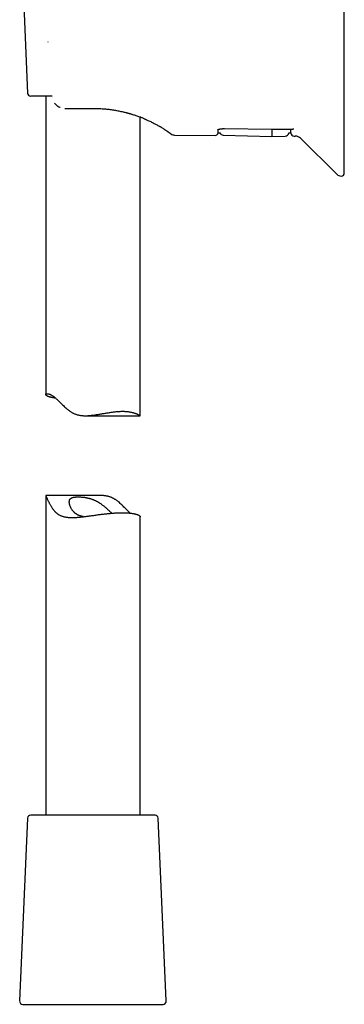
# Model space of a CAD drawing. Header units: millimetres. Extents: x 8 to 932, y 12 to 940.
# Tile 26 of 61: x 247 to 298, y 564 to 720. Entities that reach past the tile are written whole.
import ezdxf

# ---------------------------------------------------------------- set-up
doc = ezdxf.new("R2010")
doc.units = ezdxf.units.MM

msp = doc.modelspace()

# ---------------------------------------------------------------- linework, layer by layer
at = {"color": 7, "linetype": 'Continuous', "lineweight": 30}
for p, q in [((298.07, 696.03), (298.07, 751.71)), ((246.54, 737.69), (247.8, 708.69)), ((251.68, 708.21), (248.3, 708.21)), ((250.67, 708.21), (250.67, 660.91)), ((253.72, 706.27), (253.83, 706.27)), ((253.83, 706.27), (258.17, 706.27)), ((265.67, 657.55), (265.67, 704.89)), ((266.12, 704.71), (266.19, 704.68)), ((268.7, 703.44), (268.7, 703.44)), ((269.53, 702.93), (269.53, 702.93)), ((269.76, 702.78), (269.76, 702.78)), ((271.13, 702.04), (277.55, 701.99)), ((278.04, 702.37), (278.33, 702.37)), ((278.85, 702.03), (286.57, 701.83)), ((286.57, 701.83), (288.68, 701.88)), ((289.26, 702.37), (289.59, 702.37)), ((290.09, 701.88), (290.28, 701.87)), ((291.12, 701.53), (296.87, 695.82)), ((256.96, 657.54), (265.66, 657.54)), ((250.67, 644.88), (250.67, 594.21)), ((259.38, 644.89), (250.68, 644.89)), ((265.67, 594.21), (265.67, 641.51)), ((247.8, 593.74), (246.54, 564.74)), ((264.37, 594.21), (248.3, 594.21)), ((268.04, 594.21), (264.37, 594.21)), ((269.8, 564.74), (268.54, 593.74)), ((247.04, 564.21), (269.3, 564.21))]:
    msp.add_line(p, q, dxfattribs=at)
at = {"color": 7, "linetype": 'Continuous', "lineweight": 30, "flags": 128}
for points in [[(251.04, 716.78), (251.04, 716.78), (251.03, 716.79), (251.03, 716.79)], [(251.7, 708.06), (251.7, 708.07), (251.7, 708.07)], [(279.07, 703.06), (286.49, 702.99), (289.91, 702.96)]]:
    msp.add_lwpolyline(points, dxfattribs=at)
at = {"color": 7, "linetype": 'Continuous', "lineweight": 30}
for centre, radius, start, end in [((248.3, 708.71), 0.5, 182.4813, 270), ((271.14, 703.04), 1, 233.8827, 269.5027), ((277.55, 702.49), 0.5, 269.5009, 346.3674), ((278.87, 702.63), 0.6, 205.7081, 268.4997), ((288.67, 702.48), 0.6, 271.4978, 349.1015), ((290.09, 702.38), 0.5, 181, 269.5034), ((290.27, 700.67), 1.2, 45.1969, 89.5), ((297.57, 696.53), 1, 225.1969, 270), ((297.57, 696.03), 0.5, 270, 0), ((248.3, 593.71), 0.5, 90, 177.5187), ((268.04, 593.71), 0.5, 2.4813, 90), ((247.04, 564.71), 0.5, 177.5187, 270), ((269.3, 564.71), 0.5, 270, 2.4813)]:
    msp.add_arc(centre, radius, start, end, dxfattribs=at)
for points, knots in [([(252.09, 707.08), (252.09, 707.08), (252.12, 707.04), (252.18, 706.97), (252.27, 706.87), (252.37, 706.77), (252.48, 706.68), (252.59, 706.6), (252.71, 706.53), (252.84, 706.47), (252.93, 706.43), (252.98, 706.41), (252.99, 706.4)], [0, 0, 0, 0, 0.012509, 0.127263, 0.244548, 0.364354, 0.486697, 0.611781, 0.734539, 0.852299, 0.965049, 1, 1, 1, 1]), ([(253.72, 706.27), (253.72, 706.27), (253.71, 706.27), (253.7, 706.27), (253.7, 706.27)], [0, 0, 0, 0, 0.415896, 1, 1, 1, 1]), ([(258.17, 706.27), (258.17, 706.27), (258.18, 706.27), (258.19, 706.27), (258.19, 706.27)], [0, 0, 0, 0, 0.501358, 1, 1, 1, 1]), ([(258.17, 706.27), (258.29, 706.27), (258.54, 706.27), (258.9, 706.26), (259.26, 706.24), (259.62, 706.22), (259.98, 706.19), (260.34, 706.16), (260.7, 706.12), (261.06, 706.07), (261.41, 706.02), (261.76, 705.96), (262.11, 705.9), (262.45, 705.83), (262.79, 705.76), (263.1, 705.68), (263.29, 705.64), (263.38, 705.61)], [0, 0, 0, 0, 0.068079, 0.135946, 0.203641, 0.271205, 0.338678, 0.406101, 0.473516, 0.542181, 0.610479, 0.678453, 0.74615, 0.813614, 0.880892, 0.948029, 1, 1, 1, 1]), ([(263.37, 705.62), (263.4, 705.61), (263.46, 705.59), (263.56, 705.57), (263.67, 705.54), (263.79, 705.5), (263.93, 705.47), (264.06, 705.43), (264.2, 705.39), (264.38, 705.33), (264.6, 705.26), (264.86, 705.18), (265.14, 705.08), (265.43, 704.98), (265.74, 704.86), (266.01, 704.76), (266.23, 704.67), (266.39, 704.6), (266.55, 704.53), (266.64, 704.49), (266.69, 704.47)], [0, 0, 0, 0, 0.022604, 0.048784, 0.078589, 0.112048, 0.149182, 0.187824, 0.225977, 0.263647, 0.341035, 0.416378, 0.489759, 0.583778, 0.68036, 0.778823, 0.837194, 0.893618, 0.947869, 1, 1, 1, 1]), ([(266.12, 704.71), (266.03, 704.74), (265.88, 704.8), (265.73, 704.86), (265.67, 704.88)], [0, 0, 0, 0, 0.62871, 1, 1, 1, 1]), ([(266.67, 704.47), (266.75, 704.44), (266.93, 704.36), (267.2, 704.23), (267.47, 704.1), (267.74, 703.96), (267.99, 703.83), (268.23, 703.7), (268.46, 703.58), (268.68, 703.45), (268.88, 703.33), (269.08, 703.22), (269.26, 703.11), (269.41, 703.01), (269.5, 702.95), (269.53, 702.93)], [0, 0, 0, 0, 0.064409, 0.143952, 0.224279, 0.304367, 0.384317, 0.464232, 0.544214, 0.624365, 0.703999, 0.783554, 0.863129, 0.942823, 1, 1, 1, 1]), ([(268.88, 703.33), (268.88, 703.33), (268.85, 703.35), (268.79, 703.39), (268.73, 703.42), (268.7, 703.44)], [0, 0, 0, 0, 0.011163, 0.535702, 1, 1, 1, 1]), ([(269.07, 703.22), (269.06, 703.23), (269.02, 703.25), (268.96, 703.29), (268.91, 703.32), (268.88, 703.33)], [0, 0, 0, 0, 0.219248, 0.618976, 1, 1, 1, 1]), ([(269.25, 703.11), (269.26, 703.11), (269.27, 703.1), (269.28, 703.09), (269.28, 703.09)], [0, 0, 0, 0, 0.946706, 1, 1, 1, 1]), ([(269.28, 703.09), (269.27, 703.1), (269.27, 703.1), (269.26, 703.11), (269.25, 703.11)], [0, 0, 0, 0, 0.911273, 1, 1, 1, 1]), ([(269.31, 703.07), (269.31, 703.07), (269.31, 703.07), (269.29, 703.08), (269.28, 703.09), (269.28, 703.09)], [0, 0, 0, 0, 0.444694, 0.889197, 1, 1, 1, 1]), ([(269.53, 702.93), (269.53, 702.93), (269.55, 702.92), (269.57, 702.91), (269.6, 702.89), (269.63, 702.87), (269.66, 702.85), (269.69, 702.83), (269.73, 702.81), (269.75, 702.79), (269.76, 702.78)], [0, 0, 0, 0, 0.069722, 0.15509, 0.256212, 0.373161, 0.505988, 0.654727, 0.819396, 1, 1, 1, 1]), ([(269.74, 702.8), (269.78, 702.77), (269.85, 702.72), (269.91, 702.68), (269.94, 702.67)], [0, 0, 0, 0, 0.574345, 1, 1, 1, 1]), ([(269.93, 702.67), (269.94, 702.66), (269.97, 702.65), (270, 702.62), (270.03, 702.6), (270.07, 702.57), (270.11, 702.54), (270.16, 702.51), (270.22, 702.47), (270.25, 702.45), (270.26, 702.44)], [0, 0, 0, 0, 0.0696123, 0.1474823, 0.2335895, 0.3279323, 0.4298554, 0.6091102, 0.7991598, 1, 1, 1, 1]), ([(277.96, 702.87), (277.96, 702.87), (277.95, 702.87), (277.96, 702.87), (277.96, 702.88), (277.97, 702.88), (277.99, 702.89), (278.01, 702.9), (278.03, 702.91), (278.05, 702.92), (278.09, 702.93), (278.12, 702.94), (278.16, 702.96), (278.2, 702.97), (278.25, 702.98), (278.3, 702.99), (278.35, 703), (278.41, 703.01), (278.47, 703.02), (278.53, 703.03), (278.59, 703.04), (278.66, 703.04), (278.73, 703.05), (278.79, 703.05), (278.86, 703.06), (278.93, 703.06), (279, 703.06), (279.04, 703.06), (279.07, 703.06)], [0, 0, 0, 0, 0.009601, 0.039631, 0.070898, 0.103506, 0.137498, 0.172856, 0.209508, 0.247335, 0.286184, 0.325883, 0.366183, 0.407112, 0.447386, 0.488756, 0.530972, 0.573813, 0.617056, 0.660486, 0.703869, 0.747, 0.789734, 0.832031, 0.874023, 0.916354, 0.958951, 1, 1, 1, 1]), ([(278.04, 702.37), (278.04, 702.37), (278.04, 702.37), (278.04, 702.37), (278.04, 702.38), (278.04, 702.39), (278.04, 702.41), (278.04, 702.44), (278.04, 702.47), (278.04, 702.51), (278.04, 702.55), (278.04, 702.6), (278.04, 702.66), (278.04, 702.72), (278.05, 702.79), (278.05, 702.85), (278.05, 702.9), (278.05, 702.92)], [0, 0, 0, 0, 0.008927, 0.0804, 0.151947, 0.223495, 0.29527, 0.367045, 0.438896, 0.510747, 0.583455, 0.656164, 0.728951, 0.801739, 0.874765, 0.947792, 1, 1, 1, 1]), ([(286.57, 702.99), (286.57, 702.98), (286.57, 702.94), (286.57, 702.87), (286.57, 702.79), (286.57, 702.71), (286.57, 702.65), (286.57, 702.6), (286.57, 702.57), (286.57, 702.56)], [0, 0, 0, 0, 0.04106, 0.200841, 0.360622, 0.520468, 0.680315, 0.840157, 1, 1, 1, 1]), ([(286.57, 702.56), (286.57, 702.51), (286.57, 702.41), (286.57, 702.27), (286.57, 702.15), (286.57, 702.05), (286.57, 701.97), (286.57, 701.9), (286.57, 701.86), (286.57, 701.83), (286.57, 701.83), (286.57, 701.83)], [0, 0, 0, 0, 0.112004, 0.224006, 0.336008, 0.448008, 0.560007, 0.670006, 0.780004, 0.890002, 1, 1, 1, 1]), ([(289.59, 702.37), (289.59, 702.37), (289.59, 702.37), (289.59, 702.4), (289.59, 702.44), (289.59, 702.5), (289.59, 702.58), (289.59, 702.68), (289.58, 702.78), (289.58, 702.87), (289.58, 702.94), (289.58, 702.97)], [0, 0, 0, 0, 0.10852, 0.232486, 0.357556, 0.482625, 0.605541, 0.728457, 0.833382, 0.938355, 1, 1, 1, 1]), ([(290.07, 702.99), (290.07, 702.99), (290.04, 702.98), (289.99, 702.97), (289.94, 702.96), (289.92, 702.96), (289.91, 702.96)], [0, 0, 0, 0, 0.020428, 0.485677, 0.956327, 1, 1, 1, 1]), ([(270.25, 702.45), (270.26, 702.44), (270.29, 702.42), (270.35, 702.38), (270.41, 702.34), (270.46, 702.3), (270.5, 702.27), (270.53, 702.25), (270.55, 702.24), (270.55, 702.23), (270.55, 702.23)], [0, 0, 0, 0, 0.032162, 0.170968, 0.30879, 0.446546, 0.584392, 0.722481, 0.860966, 1, 1, 1, 1]), ([(252.26, 660.33), (252.25, 660.33), (252.16, 660.34), (252.03, 660.36), (251.86, 660.38), (251.7, 660.41), (251.55, 660.44), (251.41, 660.48), (251.28, 660.51), (251.17, 660.55), (251.06, 660.59), (250.97, 660.63), (250.89, 660.67), (250.82, 660.72), (250.77, 660.76), (250.72, 660.8), (250.69, 660.84), (250.67, 660.88), (250.67, 660.92), (250.68, 660.95), (250.7, 660.98), (250.73, 661.01), (250.78, 661.02), (250.85, 661.03), (250.92, 661.03), (250.99, 661.03), (251.05, 661.02), (251.12, 661), (251.2, 660.98), (251.29, 660.95), (251.38, 660.91), (251.47, 660.87), (251.57, 660.82), (251.67, 660.76), (251.78, 660.69), (251.89, 660.62), (252, 660.54), (252.12, 660.45), (252.24, 660.35), (252.36, 660.24), (252.48, 660.13), (252.59, 660.03), (252.7, 659.92), (252.81, 659.82), (252.95, 659.67), (253.14, 659.48), (253.36, 659.25), (253.6, 659.02), (253.85, 658.79), (254.06, 658.6), (254.24, 658.46), (254.38, 658.35), (254.52, 658.25), (254.67, 658.15), (254.82, 658.06), (254.98, 657.98), (255.14, 657.9), (255.3, 657.82), (255.48, 657.76), (255.65, 657.7), (255.83, 657.66), (256.01, 657.62), (256.19, 657.59), (256.38, 657.57), (256.57, 657.55), (256.77, 657.54), (256.96, 657.54), (257.18, 657.54), (257.42, 657.55), (257.69, 657.57), (257.95, 657.6), (258.22, 657.63), (258.49, 657.67), (258.76, 657.71), (259.02, 657.75), (259.29, 657.8), (259.56, 657.84), (259.84, 657.89), (260.11, 657.94), (260.38, 657.98), (260.64, 658.02), (260.91, 658.07), (261.17, 658.1), (261.44, 658.14), (261.71, 658.17), (261.98, 658.2), (262.25, 658.22), (262.51, 658.23), (262.77, 658.24), (263.02, 658.24), (263.26, 658.23), (263.48, 658.22), (263.69, 658.2), (263.87, 658.17), (264.05, 658.14), (264.22, 658.11), (264.38, 658.07), (264.54, 658.03), (264.68, 657.99), (264.82, 657.94), (264.95, 657.9), (265.07, 657.85), (265.18, 657.8), (265.28, 657.75), (265.37, 657.7), (265.45, 657.66), (265.52, 657.62), (265.57, 657.59), (265.6, 657.57), (265.62, 657.55), (265.64, 657.54), (265.66, 657.54), (265.67, 657.54), (265.67, 657.54), (265.67, 657.55), (265.67, 657.55)], [0, 0, 0, 0, 0.003045, 0.013337, 0.023629, 0.033993, 0.044356, 0.054856, 0.065374, 0.075679, 0.086, 0.09645, 0.1069, 0.11742, 0.12794, 0.138593, 0.149264, 0.159925, 0.170604, 0.181444, 0.192284, 0.203214, 0.214145, 0.225259, 0.236404, 0.24371, 0.251026, 0.258428, 0.26583, 0.273282, 0.280733, 0.288283, 0.295847, 0.303154, 0.310475, 0.317913, 0.32535, 0.332851, 0.340352, 0.347971, 0.355605, 0.361952, 0.368299, 0.374664, 0.381029, 0.393832, 0.406651, 0.419615, 0.432593, 0.445626, 0.452157, 0.458689, 0.465144, 0.471607, 0.478142, 0.484677, 0.49126, 0.497843, 0.504527, 0.51123, 0.517687, 0.52416, 0.530743, 0.537326, 0.543963, 0.5506, 0.557335, 0.56408, 0.573036, 0.582011, 0.591107, 0.600203, 0.609356, 0.61851, 0.627769, 0.63704, 0.646512, 0.655995, 0.665577, 0.675159, 0.684795, 0.694431, 0.704173, 0.71393, 0.724448, 0.734987, 0.745701, 0.756414, 0.767225, 0.778035, 0.789034, 0.800059, 0.809497, 0.81895, 0.828521, 0.838092, 0.847725, 0.857357, 0.867104, 0.876866, 0.886882, 0.896913, 0.907061, 0.917208, 0.927419, 0.93763, 0.947969, 0.958329, 0.964801, 0.971281, 0.977818, 0.984356, 0.990929, 0.997501, 1, 1, 1, 1]), ([(250.68, 644.89), (250.68, 644.89), (250.67, 644.89), (250.67, 644.88), (250.67, 644.87), (250.68, 644.85), (250.69, 644.82), (250.7, 644.79), (250.72, 644.75), (250.75, 644.69), (250.78, 644.63), (250.81, 644.56), (250.85, 644.48), (250.89, 644.39), (250.95, 644.27), (251.01, 644.13), (251.09, 643.99), (251.16, 643.84), (251.24, 643.68), (251.33, 643.52), (251.42, 643.35), (251.53, 643.17), (251.64, 642.99), (251.78, 642.79), (251.92, 642.6), (252.04, 642.45), (252.15, 642.33), (252.24, 642.25), (252.33, 642.16), (252.42, 642.09), (252.52, 642.01), (252.62, 641.94), (252.72, 641.87), (252.84, 641.81), (252.97, 641.74), (253.12, 641.67), (253.28, 641.62), (253.44, 641.57), (253.61, 641.52), (253.79, 641.49), (253.97, 641.46), (254.15, 641.43), (254.33, 641.42), (254.52, 641.4), (254.71, 641.4), (254.9, 641.4), (255.1, 641.4), (255.3, 641.41), (255.5, 641.42), (255.72, 641.43), (255.95, 641.45), (256.19, 641.47), (256.44, 641.5), (256.69, 641.53), (256.94, 641.56), (257.19, 641.59), (257.45, 641.62), (257.72, 641.66), (258.01, 641.7), (258.31, 641.74), (258.62, 641.79), (258.92, 641.83), (259.23, 641.87), (259.53, 641.91), (259.84, 641.94), (260.12, 641.98), (260.36, 642), (260.58, 642.03), (260.8, 642.05), (261.01, 642.07), (261.23, 642.08), (261.44, 642.1), (261.65, 642.12), (261.79, 642.12), (261.85, 642.13)], [0, 0, 0, 0, 0.007103, 0.018563, 0.03015, 0.041759, 0.053047, 0.06436, 0.075887, 0.087413, 0.099067, 0.110722, 0.122603, 0.134511, 0.150229, 0.165989, 0.181946, 0.197905, 0.213941, 0.229977, 0.246141, 0.262314, 0.28133, 0.300362, 0.31945, 0.338567, 0.348321, 0.358075, 0.367862, 0.377649, 0.387558, 0.397468, 0.407426, 0.417384, 0.429984, 0.442608, 0.455422, 0.468237, 0.481152, 0.494067, 0.507169, 0.520294, 0.532893, 0.54551, 0.558253, 0.570997, 0.583805, 0.596614, 0.60954, 0.622481, 0.637484, 0.652508, 0.667675, 0.682843, 0.698085, 0.713327, 0.72871, 0.744111, 0.762062, 0.780042, 0.798246, 0.816449, 0.834774, 0.853098, 0.871657, 0.890249, 0.903824, 0.917413, 0.931103, 0.944793, 0.958538, 0.972284, 0.986135, 1, 1, 1, 1]), ([(264.08, 642.1), (264.04, 642.13), (263.97, 642.19), (263.86, 642.3), (263.75, 642.4), (263.64, 642.51), (263.54, 642.61), (263.39, 642.76), (263.21, 642.95), (262.98, 643.18), (262.74, 643.41), (262.49, 643.64), (262.28, 643.83), (262.1, 643.97), (261.96, 644.08), (261.82, 644.18), (261.67, 644.28), (261.52, 644.37), (261.37, 644.45), (261.2, 644.53), (261.04, 644.61), (260.87, 644.67), (260.69, 644.73), (260.51, 644.77), (260.33, 644.81), (260.15, 644.84), (259.96, 644.86), (259.77, 644.88), (259.58, 644.89), (259.45, 644.89), (259.38, 644.89), (259.38, 644.89)], [0, 0, 0, 0, 0.028824, 0.064229, 0.093662, 0.123097, 0.152614, 0.182131, 0.241505, 0.300955, 0.361075, 0.421262, 0.481703, 0.511993, 0.542283, 0.572221, 0.602191, 0.632498, 0.662805, 0.693334, 0.723862, 0.75486, 0.785947, 0.815891, 0.845911, 0.876438, 0.906967, 0.937747, 0.968528, 0.999762, 1, 1, 1, 1]), ([(256.69, 641.53), (256.68, 641.53), (256.61, 641.54), (256.51, 641.56), (256.38, 641.59), (256.25, 641.63), (256.13, 641.67), (256.01, 641.71), (255.89, 641.76), (255.79, 641.81), (255.69, 641.86), (255.59, 641.91), (255.5, 641.97), (255.41, 642.03), (255.33, 642.09), (255.25, 642.16), (255.16, 642.24), (255.07, 642.34), (254.98, 642.45), (254.89, 642.57), (254.81, 642.68), (254.74, 642.81), (254.67, 642.93), (254.62, 643.05), (254.56, 643.18), (254.52, 643.3), (254.48, 643.42), (254.45, 643.54), (254.43, 643.66), (254.42, 643.78), (254.42, 643.89), (254.43, 643.99), (254.44, 644.08), (254.46, 644.15), (254.49, 644.21), (254.51, 644.26), (254.54, 644.31), (254.58, 644.35), (254.62, 644.4), (254.67, 644.43), (254.72, 644.47), (254.78, 644.5), (254.84, 644.53), (254.9, 644.56), (254.97, 644.58), (255.05, 644.6), (255.13, 644.61), (255.22, 644.63), (255.31, 644.64), (255.4, 644.65), (255.5, 644.66), (255.6, 644.66), (255.7, 644.67), (255.81, 644.67), (255.92, 644.67), (256.04, 644.66), (256.16, 644.66), (256.28, 644.65), (256.41, 644.64), (256.54, 644.63), (256.67, 644.61), (256.81, 644.6), (256.95, 644.58), (257.09, 644.55), (257.23, 644.52), (257.36, 644.49), (257.5, 644.46), (257.64, 644.43), (257.77, 644.39), (257.91, 644.34), (258.05, 644.29), (258.18, 644.24), (258.32, 644.19), (258.44, 644.13), (258.57, 644.07), (258.69, 644.01), (258.82, 643.95), (258.94, 643.88), (259.06, 643.81), (259.17, 643.74), (259.31, 643.65), (259.46, 643.54), (259.63, 643.42), (259.8, 643.29), (259.96, 643.16), (260.12, 643.03), (260.28, 642.89), (260.43, 642.76), (260.56, 642.64), (260.67, 642.54), (260.77, 642.45), (260.87, 642.36), (260.96, 642.27), (261.06, 642.19), (261.13, 642.12), (261.17, 642.09), (261.18, 642.08)], [0, 0, 0, 0, 0.0032266, 0.0130917, 0.0229568, 0.032903, 0.0428491, 0.0529509, 0.0630744, 0.072192, 0.0813251, 0.0905735, 0.0998219, 0.1091309, 0.11844, 0.1278616, 0.137297, 0.1507457, 0.164225, 0.1778893, 0.1915541, 0.2053041, 0.2190543, 0.2329651, 0.246895, 0.2609776, 0.2750821, 0.2892583, 0.3034617, 0.3180044, 0.3325848, 0.3472934, 0.3620516, 0.3712129, 0.3803883, 0.3896811, 0.3989739, 0.4083331, 0.4176922, 0.4271794, 0.4366849, 0.4458465, 0.4550246, 0.4643282, 0.4736318, 0.4830025, 0.4923732, 0.5018711, 0.5113859, 0.5205468, 0.5297225, 0.5390119, 0.5483014, 0.5576518, 0.5670022, 0.5764699, 0.5859535, 0.5954783, 0.6050196, 0.6146931, 0.6243665, 0.6341126, 0.6438586, 0.6537457, 0.6636531, 0.6729356, 0.6822353, 0.6916683, 0.7011013, 0.7106067, 0.7201121, 0.7297541, 0.7394141, 0.7484767, 0.7575529, 0.7667238, 0.7758948, 0.7851132, 0.7943318, 0.8036369, 0.8129518, 0.8274643, 0.8420072, 0.8566337, 0.8712851, 0.8862157, 0.9011699, 0.9161964, 0.9312483, 0.9419104, 0.9525835, 0.963363, 0.9741421, 0.9849878, 0.9958332, 1, 1, 1, 1]), ([(261.85, 642.13), (261.94, 642.13), (262.11, 642.14), (262.37, 642.15), (262.61, 642.16), (262.86, 642.16), (263.09, 642.16), (263.32, 642.15), (263.54, 642.14), (263.75, 642.13), (263.95, 642.11), (264.14, 642.09), (264.32, 642.07), (264.48, 642.05), (264.64, 642.02), (264.79, 641.99), (264.93, 641.95), (265.06, 641.92), (265.17, 641.88), (265.28, 641.84), (265.37, 641.8), (265.45, 641.76), (265.52, 641.71), (265.57, 641.67), (265.62, 641.63), (265.65, 641.59), (265.67, 641.55), (265.67, 641.53), (265.67, 641.51)], [0, 0, 0, 0, 0.037638, 0.075341, 0.113554, 0.151767, 0.190257, 0.228747, 0.267768, 0.306862, 0.3445, 0.382202, 0.4204, 0.458598, 0.497061, 0.535525, 0.574494, 0.613532, 0.651775, 0.690081, 0.728867, 0.767653, 0.806696, 0.845739, 0.885276, 0.924881, 0.964447, 1, 1, 1, 1])]:
    msp.add_open_spline(points, degree=3, knots=knots, dxfattribs=at)

doc.saveas('drawing.dxf')
